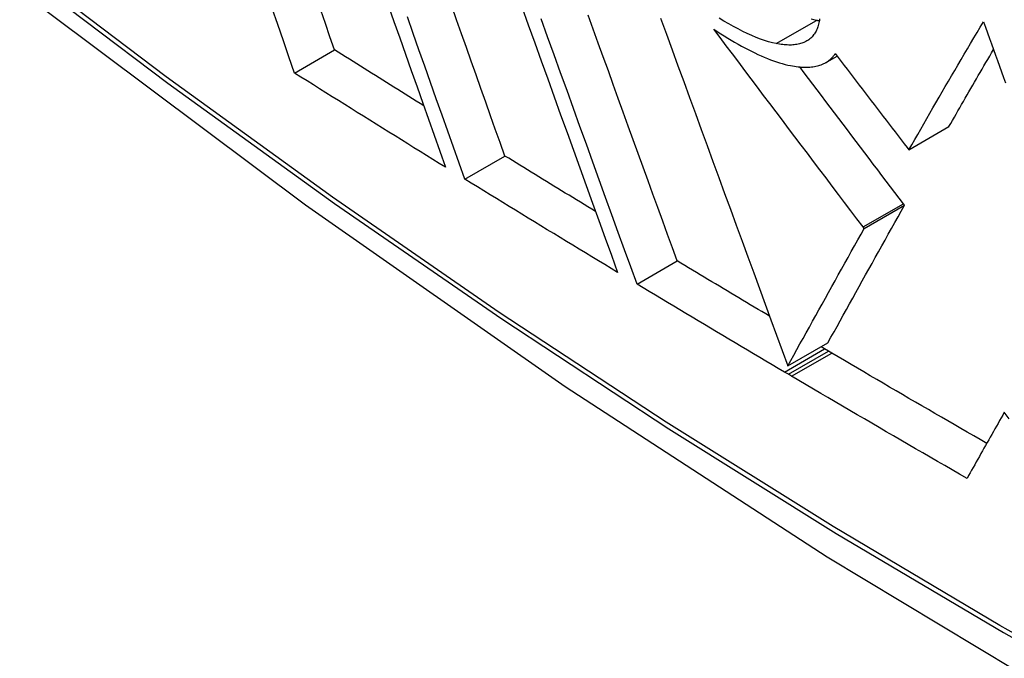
# Model space of a CAD drawing. Header units: inches. Extents: x 635 to 745, y 253 to 341.
# Tile 73 of 127: x 687.0412 to 687.1858, y 293.2009 to 293.2947. Entities that reach past the tile are written whole.
import ezdxf

# ---------------------------------------------------------------- set-up
doc = ezdxf.new("R2010")
doc.units = ezdxf.units.IN
doc.header["$MEASUREMENT"] = 0
doc.layers.add('Visible Edges(ANSI)', color=7, linetype='Continuous', lineweight=25)
doc.layers.add('Visible Tangent Edges(ANSI)', color=7, linetype='Continuous', lineweight=25)

msp = doc.modelspace()

# ---------------------------------------------------------------- linework, layer by layer
at = {"layer": 'Visible Edges(ANSI)'}
for p, q in [((687.08153, 293.28685), (687.0874, 293.29024)), ((687.15955, 293.28839), (687.1612, 293.28934)), ((687.17173, 293.27557), (687.17763, 293.27898)), ((687.10653, 293.27127), (687.11241, 293.27467)), ((687.17147, 293.27591), (687.17173, 293.27557)), ((687.1652, 293.26403), (687.1711, 293.26744)), ((687.1711, 293.26744), (687.17093, 293.26766)), ((687.1652, 293.26403), (687.16503, 293.26426)), ((687.13182, 293.25586), (687.13771, 293.25927)), ((687.15397, 293.24384), (687.15986, 293.24725)), ((687.15937, 293.24636), (687.15885, 293.24666)), ((687.15993, 293.24602), (687.15937, 293.24636)), ((687.16041, 293.24574), (687.15993, 293.24602)), ((687.15404, 293.24262), (687.15347, 293.24295)), ((687.15452, 293.24234), (687.15404, 293.24262))]:
    msp.add_line(p, q, dxfattribs=at)
at = {"layer": 'Visible Edges(ANSI)', "flags": 128}
for points in [[(686.89899, 293.42381), (686.93479, 293.38965), (686.97116, 293.35689), (687.00804, 293.32557), (687.04539, 293.29576), (687.08315, 293.26749), (687.12128, 293.24083), (687.15974, 293.21583), (687.19848, 293.19252), (687.23745, 293.17097), (687.27661, 293.15122), (687.31592, 293.13331), (687.35534, 293.1173), (687.39481, 293.10323), (687.43431, 293.09117), (687.47377, 293.08116), (687.51315, 293.07325)], [(687.08153, 293.28685), (687.08071, 293.28921), (687.07989, 293.29158), (687.07906, 293.29396), (687.07824, 293.29635)], [(687.09528, 293.29684), (687.09613, 293.29443), (687.09698, 293.29202), (687.09783, 293.28961), (687.09867, 293.28721), (687.09952, 293.28482), (687.10036, 293.28244), (687.1012, 293.28007), (687.10204, 293.27771), (687.10287, 293.27536), (687.1037, 293.27302)], [(687.11241, 293.27467), (687.11172, 293.27664), (687.11101, 293.27861), (687.11031, 293.28059), (687.1096, 293.28258), (687.10889, 293.28457), (687.10818, 293.28658), (687.10747, 293.28858), (687.10676, 293.2906), (687.10604, 293.29262), (687.10533, 293.29464), (687.10461, 293.29667)], [(687.1149, 293.29655), (687.11585, 293.29391), (687.1168, 293.29127), (687.11775, 293.28863), (687.1187, 293.28599), (687.11965, 293.28336), (687.12059, 293.28073), (687.12154, 293.27812), (687.12248, 293.27551), (687.12342, 293.27291), (687.12435, 293.27032), (687.12528, 293.26774), (687.12621, 293.26518), (687.12713, 293.26263), (687.12805, 293.2601), (687.12896, 293.25759)], [(687.0874, 293.29024), (687.08672, 293.29219), (687.08605, 293.29414), (687.08537, 293.2961)], [(687.10653, 293.27127), (687.1057, 293.27361), (687.10486, 293.27596), (687.10402, 293.27832), (687.10318, 293.28069), (687.10234, 293.28307), (687.10149, 293.28546), (687.10064, 293.28786), (687.09979, 293.29026), (687.09894, 293.29267), (687.09809, 293.29508)], [(687.13771, 293.25927), (687.13701, 293.26121), (687.1363, 293.26316), (687.13559, 293.26512), (687.13488, 293.26709), (687.13416, 293.26906), (687.13344, 293.27105), (687.13272, 293.27305), (687.13199, 293.27505), (687.13126, 293.27706), (687.13054, 293.27907), (687.1298, 293.28109), (687.12907, 293.28312), (687.12834, 293.28515), (687.12761, 293.28718), (687.12687, 293.28922), (687.12613, 293.29126), (687.1254, 293.2933), (687.12466, 293.29534)], [(687.13529, 293.2949), (687.13613, 293.29258), (687.13698, 293.29026), (687.13783, 293.28793), (687.13869, 293.28559), (687.13954, 293.28325), (687.1404, 293.28091), (687.14125, 293.27857), (687.14211, 293.27622), (687.14297, 293.27388), (687.14383, 293.27153), (687.14469, 293.26919), (687.14554, 293.26685), (687.1464, 293.26451), (687.14725, 293.26218), (687.1481, 293.25986), (687.14895, 293.25754), (687.14979, 293.25523), (687.15064, 293.25293), (687.15147, 293.25064), (687.15231, 293.24836), (687.15314, 293.2461), (687.15397, 293.24384)], [(687.15227, 293.29117), (687.15171, 293.29129), (687.15114, 293.29144), (687.15054, 293.29163), (687.14993, 293.29184), (687.14931, 293.29208), (687.14867, 293.29235), (687.14801, 293.29265), (687.14735, 293.29297), (687.14667, 293.29332), (687.14598, 293.29369), (687.14528, 293.29408), (687.14458, 293.29449), (687.14388, 293.29492)], [(687.13182, 293.25586), (687.13091, 293.25838), (687.12999, 293.26091), (687.12907, 293.26345), (687.12814, 293.26601), (687.12721, 293.26859), (687.12627, 293.27118), (687.12533, 293.27378), (687.12438, 293.27639), (687.12344, 293.27901), (687.12249, 293.28163), (687.12154, 293.28427), (687.12059, 293.2869), (687.11964, 293.28954), (687.11868, 293.29218), (687.11773, 293.29482)], [(687.15863, 293.29479), (687.1586, 293.29459), (687.15857, 293.2944), (687.15853, 293.29421), (687.15849, 293.29402), (687.15844, 293.29384), (687.15839, 293.29366), (687.15833, 293.29349), (687.15827, 293.29333), (687.1582, 293.29317), (687.15812, 293.29301), (687.15804, 293.29286), (687.15795, 293.29271), (687.15786, 293.29257), (687.15776, 293.29244), (687.15766, 293.29231), (687.15755, 293.29219), (687.15744, 293.29207), (687.15732, 293.29196), (687.15719, 293.29185), (687.15706, 293.29175), (687.15692, 293.29165)], [(687.15817, 293.29457), (687.15779, 293.29465), (687.1574, 293.29475)], [(687.15859, 293.2945), (687.15857, 293.2945), (687.15855, 293.2945), (687.15854, 293.29451), (687.15852, 293.29451), (687.1585, 293.29451), (687.15848, 293.29451), (687.15847, 293.29452), (687.15845, 293.29452), (687.15843, 293.29452), (687.15841, 293.29453), (687.1584, 293.29453), (687.15838, 293.29453), (687.15836, 293.29454), (687.15834, 293.29454), (687.15833, 293.29454), (687.15831, 293.29455), (687.15829, 293.29455), (687.15827, 293.29455), (687.15826, 293.29455), (687.15824, 293.29456), (687.15822, 293.29456), (687.1582, 293.29457), (687.15818, 293.29457), (687.15817, 293.29457)], [(687.17173, 293.27557), (687.17216, 293.27633), (687.1726, 293.27709), (687.17304, 293.27785), (687.17348, 293.27862), (687.17392, 293.27939), (687.17437, 293.28017), (687.17481, 293.28094), (687.17526, 293.28172), (687.17571, 293.2825), (687.17617, 293.28329), (687.17663, 293.28407), (687.17708, 293.28486), (687.17754, 293.28565), (687.17801, 293.28644), (687.17847, 293.28723), (687.17893, 293.28802), (687.1794, 293.28882), (687.17987, 293.28961), (687.18034, 293.29041), (687.18081, 293.2912), (687.18128, 293.292), (687.18176, 293.29279), (687.18223, 293.29359), (687.18271, 293.29438)], [(687.18271, 293.29438), (687.183, 293.29357), (687.18329, 293.29275), (687.18358, 293.29194), (687.18388, 293.29112), (687.18417, 293.29031), (687.18446, 293.28949), (687.18475, 293.28867), (687.18505, 293.28786), (687.18534, 293.28704), (687.18563, 293.28622), (687.18592, 293.2854)], [(687.1431, 293.29329), (687.14361, 293.29295), (687.14412, 293.29262), (687.14463, 293.2923), (687.14514, 293.29199), (687.14564, 293.29168), (687.14615, 293.29139), (687.14665, 293.2911), (687.14715, 293.29082), (687.14764, 293.29055), (687.14813, 293.29029), (687.14862, 293.29005), (687.1491, 293.28981), (687.14958, 293.28958), (687.15005, 293.28937), (687.15051, 293.28917), (687.15097, 293.28898), (687.15142, 293.28881), (687.15187, 293.28864), (687.1523, 293.28849), (687.15273, 293.28835), (687.15315, 293.28823), (687.15357, 293.28812), (687.15397, 293.28802), (687.15437, 293.28794)], [(687.16503, 293.26426), (687.16412, 293.26545), (687.16322, 293.26664), (687.16231, 293.26784), (687.1614, 293.26904), (687.16049, 293.27024), (687.15958, 293.27145), (687.15866, 293.27265), (687.15775, 293.27386), (687.15683, 293.27507), (687.15592, 293.27628), (687.155, 293.2775), (687.15408, 293.27871), (687.15316, 293.27992), (687.15225, 293.28114), (687.15133, 293.28236), (687.15041, 293.28357), (687.1495, 293.28479), (687.14858, 293.286), (687.14766, 293.28722), (687.14675, 293.28844), (687.14583, 293.28965), (687.14492, 293.29087), (687.14401, 293.29208), (687.1431, 293.29329)], [(687.15692, 293.29165), (687.15678, 293.29157), (687.15663, 293.29148), (687.15649, 293.29141), (687.15633, 293.29134), (687.15617, 293.29128), (687.15601, 293.29122), (687.15584, 293.29117), (687.15567, 293.29112), (687.15549, 293.29108), (687.1553, 293.29104), (687.15511, 293.29102), (687.15492, 293.29099), (687.15472, 293.29098), (687.15452, 293.29096), (687.15431, 293.29096), (687.1541, 293.29096), (687.15389, 293.29097), (687.15367, 293.29098), (687.15344, 293.29099), (687.15322, 293.29102), (687.15299, 293.29105), (687.15275, 293.29108), (687.15251, 293.29112), (687.15227, 293.29117)], [(687.1005, 293.28205), (687.09995, 293.28239), (687.09941, 293.28273), (687.09886, 293.28307), (687.09831, 293.28341), (687.09777, 293.28375), (687.09722, 293.28409), (687.09667, 293.28443), (687.09613, 293.28477), (687.09558, 293.28511), (687.09503, 293.28546), (687.09449, 293.2858), (687.09394, 293.28614), (687.0934, 293.28648), (687.09285, 293.28682), (687.0923, 293.28716), (687.09176, 293.2875), (687.09121, 293.28785), (687.09067, 293.28819), (687.09012, 293.28853), (687.08958, 293.28887), (687.08903, 293.28921), (687.08849, 293.28956), (687.08794, 293.2899), (687.0874, 293.29024)], [(687.15975, 293.28851), (687.15981, 293.28855), (687.15987, 293.28859), (687.15992, 293.28863), (687.15998, 293.28867), (687.16004, 293.28872), (687.16009, 293.28876), (687.16014, 293.28881), (687.1602, 293.28885), (687.16025, 293.2889), (687.1603, 293.28895), (687.16035, 293.28899), (687.1604, 293.28904), (687.16045, 293.28909), (687.1605, 293.28914), (687.16054, 293.2892), (687.16059, 293.28925), (687.16063, 293.2893), (687.16068, 293.28936), (687.16072, 293.28941), (687.16076, 293.28947), (687.16081, 293.28952), (687.16085, 293.28958), (687.16089, 293.28964), (687.16093, 293.2897)], [(687.16093, 293.2897), (687.16137, 293.28912), (687.16181, 293.28855), (687.16225, 293.28797), (687.16269, 293.2874), (687.16313, 293.28682), (687.16357, 293.28625), (687.16401, 293.28567), (687.16445, 293.28509), (687.16489, 293.28452), (687.16533, 293.28394), (687.16577, 293.28337), (687.16621, 293.28279), (687.16665, 293.28222), (687.16709, 293.28164), (687.16752, 293.28107), (687.16796, 293.28049), (687.1684, 293.27992), (687.16884, 293.27934), (687.16928, 293.27877), (687.16972, 293.2782), (687.17016, 293.27763), (687.1706, 293.27705), (687.17103, 293.27648), (687.17147, 293.27591)], [(687.17763, 293.27898), (687.17789, 293.27944), (687.17815, 293.2799), (687.17842, 293.28036), (687.17868, 293.28082), (687.17895, 293.28129), (687.17922, 293.28175), (687.17949, 293.28222), (687.17975, 293.28269), (687.18002, 293.28316), (687.1803, 293.28363), (687.18057, 293.2841), (687.18084, 293.28457), (687.18111, 293.28505), (687.18139, 293.28552), (687.18166, 293.286), (687.18194, 293.28647), (687.18221, 293.28695), (687.18249, 293.28742), (687.18277, 293.2879), (687.18305, 293.28838), (687.18333, 293.28886), (687.18361, 293.28934), (687.18389, 293.28982), (687.18417, 293.2903)], [(687.15437, 293.28794), (687.15465, 293.28789), (687.15493, 293.28784), (687.1552, 293.2878), (687.15547, 293.28777), (687.15573, 293.28774), (687.15599, 293.28772), (687.15624, 293.28771), (687.15649, 293.2877), (687.15673, 293.2877), (687.15697, 293.28771), (687.15721, 293.28772), (687.15744, 293.28774), (687.15766, 293.28777), (687.15788, 293.28781), (687.15809, 293.28785), (687.1583, 293.28789), (687.1585, 293.28795), (687.15869, 293.28801), (687.15888, 293.28808), (687.15907, 293.28815), (687.15925, 293.28823), (687.15942, 293.28832), (687.15959, 293.28841), (687.15975, 293.28851)], [(687.17093, 293.26766), (687.1703, 293.26849), (687.16967, 293.26932), (687.16905, 293.27014), (687.16842, 293.27097), (687.16779, 293.2718), (687.16716, 293.27264), (687.16652, 293.27347), (687.16589, 293.2743), (687.16526, 293.27514), (687.16463, 293.27597), (687.16399, 293.27681), (687.16336, 293.27765), (687.16272, 293.27849), (687.16209, 293.27933), (687.16145, 293.28017), (687.16082, 293.28101), (687.16018, 293.28185), (687.15955, 293.28269), (687.15891, 293.28353), (687.15828, 293.28437), (687.15764, 293.28521), (687.15701, 293.28606), (687.15637, 293.2869), (687.15573, 293.28774)], [(687.1037, 293.27302), (687.10277, 293.27359), (687.10184, 293.27417), (687.10092, 293.27474), (687.09999, 293.27532), (687.09906, 293.27589), (687.09814, 293.27647), (687.09721, 293.27704), (687.09628, 293.27762), (687.09536, 293.27819), (687.09443, 293.27877), (687.09351, 293.27934), (687.09259, 293.27992), (687.09166, 293.2805), (687.09074, 293.28107), (687.08982, 293.28165), (687.08889, 293.28223), (687.08797, 293.2828), (687.08705, 293.28338), (687.08613, 293.28396), (687.08521, 293.28453), (687.08429, 293.28511), (687.08337, 293.28569), (687.08245, 293.28627), (687.08153, 293.28685)], [(687.12572, 293.26652), (687.12517, 293.26686), (687.12461, 293.2672), (687.12406, 293.26754), (687.1235, 293.26788), (687.12294, 293.26822), (687.12239, 293.26856), (687.12183, 293.2689), (687.12128, 293.26923), (687.12072, 293.26957), (687.12017, 293.26991), (687.11961, 293.27025), (687.11906, 293.27059), (687.11851, 293.27093), (687.11795, 293.27127), (687.1174, 293.27161), (687.11684, 293.27195), (687.11629, 293.27229), (687.11574, 293.27263), (687.11518, 293.27297), (687.11463, 293.27331), (687.11407, 293.27365), (687.11352, 293.27399), (687.11297, 293.27433), (687.11241, 293.27467)], [(687.12896, 293.25759), (687.12802, 293.25816), (687.12708, 293.25873), (687.12614, 293.25929), (687.1252, 293.25986), (687.12426, 293.26043), (687.12333, 293.261), (687.12239, 293.26157), (687.12145, 293.26214), (687.12052, 293.26271), (687.11958, 293.26328), (687.11864, 293.26385), (687.11771, 293.26442), (687.11678, 293.26499), (687.11584, 293.26556), (687.11491, 293.26613), (687.11398, 293.2667), (687.11304, 293.26727), (687.11211, 293.26784), (687.11118, 293.26841), (687.11025, 293.26899), (687.10932, 293.26956), (687.10839, 293.27013), (687.10746, 293.2707), (687.10653, 293.27127)], [(687.15986, 293.24725), (687.1603, 293.24805), (687.16075, 293.24885), (687.1612, 293.24966), (687.16165, 293.25048), (687.16211, 293.25131), (687.16257, 293.25214), (687.16303, 293.25297), (687.1635, 293.25381), (687.16396, 293.25465), (687.16443, 293.2555), (687.1649, 293.25635), (687.16538, 293.2572), (687.16585, 293.25805), (687.16633, 293.2589), (687.1668, 293.25976), (687.16728, 293.26062), (687.16776, 293.26147), (687.16824, 293.26233), (687.16872, 293.26318), (687.16919, 293.26404), (687.16967, 293.26489), (687.17015, 293.26574), (687.17062, 293.26659), (687.1711, 293.26744)], [(687.15397, 293.24384), (687.15441, 293.24464), (687.15485, 293.24545), (687.1553, 293.24626), (687.15575, 293.24708), (687.15621, 293.2479), (687.15667, 293.24873), (687.15713, 293.24956), (687.1576, 293.2504), (687.15806, 293.25124), (687.15853, 293.25209), (687.15901, 293.25294), (687.15948, 293.25379), (687.15995, 293.25464), (687.16043, 293.2555), (687.16091, 293.25635), (687.16138, 293.25721), (687.16186, 293.25807), (687.16234, 293.25892), (687.16282, 293.25978), (687.16329, 293.26063), (687.16377, 293.26149), (687.16425, 293.26234), (687.16472, 293.26319), (687.1652, 293.26403)], [(687.15129, 293.25114), (687.15072, 293.25148), (687.15016, 293.25182), (687.14959, 293.25215), (687.14902, 293.25249), (687.14845, 293.25283), (687.14789, 293.25317), (687.14732, 293.25351), (687.14675, 293.25385), (687.14619, 293.25418), (687.14562, 293.25452), (687.14505, 293.25486), (687.14449, 293.2552), (687.14392, 293.25554), (687.14336, 293.25588), (687.14279, 293.25621), (687.14223, 293.25655), (687.14166, 293.25689), (687.1411, 293.25723), (687.14053, 293.25757), (687.13997, 293.25791), (687.1394, 293.25825), (687.13884, 293.25859), (687.13827, 293.25893), (687.13771, 293.25927)], [(687.15347, 293.24295), (687.15257, 293.24349), (687.15166, 293.24402), (687.15075, 293.24456), (687.14985, 293.2451), (687.14894, 293.24563), (687.14803, 293.24617), (687.14713, 293.24671), (687.14622, 293.24724), (687.14532, 293.24778), (687.14442, 293.24832), (687.14351, 293.24886), (687.14261, 293.2494), (687.14171, 293.24993), (687.14081, 293.25047), (687.13991, 293.25101), (687.13901, 293.25155), (687.13811, 293.25209), (687.13721, 293.25263), (687.13631, 293.25317), (687.13541, 293.25371), (687.13451, 293.25424), (687.13361, 293.25478), (687.13271, 293.25532), (687.13182, 293.25586)], [(687.18317, 293.23248), (687.18222, 293.23303), (687.18126, 293.23358), (687.18031, 293.23413), (687.17936, 293.23468), (687.17841, 293.23523), (687.17746, 293.23578), (687.17651, 293.23633), (687.17556, 293.23688), (687.17461, 293.23744), (687.17366, 293.23799), (687.17271, 293.23854), (687.17176, 293.23909), (687.17081, 293.23964), (687.16987, 293.2402), (687.16892, 293.24075), (687.16797, 293.2413), (687.16703, 293.24186), (687.16608, 293.24241), (687.16513, 293.24297), (687.16419, 293.24352), (687.16325, 293.24408), (687.1623, 293.24463), (687.16136, 293.24519), (687.16041, 293.24574)], [(687.18028, 293.22734), (687.1792, 293.22796), (687.17812, 293.22859), (687.17704, 293.22921), (687.17596, 293.22983), (687.17488, 293.23045), (687.17381, 293.23107), (687.17273, 293.2317), (687.17165, 293.23232), (687.17058, 293.23294), (687.1695, 293.23357), (687.16843, 293.23419), (687.16736, 293.23482), (687.16628, 293.23544), (687.16521, 293.23607), (687.16414, 293.23669), (687.16307, 293.23732), (687.162, 293.23794), (687.16093, 293.23857), (687.15986, 293.2392), (687.15879, 293.23982), (687.15772, 293.24045), (687.15665, 293.24108), (687.15558, 293.24171), (687.15452, 293.24234)], [(687.18576, 293.23704), (687.18553, 293.23664), (687.1853, 293.23623), (687.18507, 293.23583), (687.18484, 293.23542), (687.18461, 293.23502), (687.18438, 293.23461), (687.18415, 293.23421), (687.18392, 293.2338), (687.18369, 293.2334), (687.18346, 293.23299), (687.18323, 293.23259), (687.183, 293.23218), (687.18277, 293.23178), (687.18255, 293.23137), (687.18232, 293.23097), (687.18209, 293.23056), (687.18186, 293.23016), (687.18164, 293.22976), (687.18141, 293.22935), (687.18118, 293.22895), (687.18096, 293.22855), (687.18073, 293.22815), (687.1805, 293.22774), (687.18028, 293.22734)], [(687.18648, 293.2361), (687.18576, 293.23704)]]:
    msp.add_lwpolyline(points, dxfattribs=at)
at = {"layer": 'Visible Tangent Edges(ANSI)'}
for p, q in [((687.15227, 293.29117), (687.15817, 293.29457)), ((687.15975, 293.28851), (687.1612, 293.28935)), ((687.16503, 293.26426), (687.17093, 293.26766)), ((687.15347, 293.24295), (687.15937, 293.24636)), ((687.15404, 293.24262), (687.15993, 293.24602)), ((687.15452, 293.24234), (687.16041, 293.24574))]:
    msp.add_line(p, q, dxfattribs=at)
at = {"layer": 'Visible Tangent Edges(ANSI)', "flags": 128}
for points in [[(687.40309, 293.11204), (687.37933, 293.11906), (687.3554, 293.12695), (687.33135, 293.13569), (687.30718, 293.14527), (687.28288, 293.15571), (687.2585, 293.16699), (687.23406, 293.1791), (687.20958, 293.19202), (687.18509, 293.20574), (687.1606, 293.22026), (687.1361, 293.23558), (687.11159, 293.25171), (687.08711, 293.26862), (687.06268, 293.2863), (687.03834, 293.30473), (687.01412, 293.32388), (686.99005, 293.34373), (686.96615, 293.36425), (686.94245, 293.38542), (686.91899, 293.40721), (686.89578, 293.42959)], [(686.8956, 293.42879), (686.91887, 293.40639), (686.94241, 293.38458), (686.96617, 293.36339), (686.99013, 293.34285), (687.01426, 293.32299), (687.03854, 293.30382), (687.06293, 293.28538), (687.08741, 293.26769), (687.11195, 293.25076), (687.13651, 293.23461), (687.16107, 293.21926), (687.18563, 293.2047), (687.21017, 293.19094), (687.23472, 293.17798), (687.25923, 293.16582), (687.28369, 293.15449), (687.30807, 293.14399), (687.33233, 293.13433), (687.35647, 293.12552), (687.38049, 293.11756), (687.40435, 293.11046)]]:
    msp.add_lwpolyline(points, dxfattribs=at)
at = {"layer": 'Visible Tangent Edges(ANSI)'}
msp.add_ellipse((687.14026, 293.62984), major_axis=(-0.17318, 0.29996), ratio=0.57735, start_param=5.05527, end_param=10.652693, dxfattribs=at)
msp.add_ellipse((687.14085, 293.63019), major_axis=(-0.17111, 0.29637), ratio=0.57735, dxfattribs=at)

doc.saveas('drawing.dxf')
